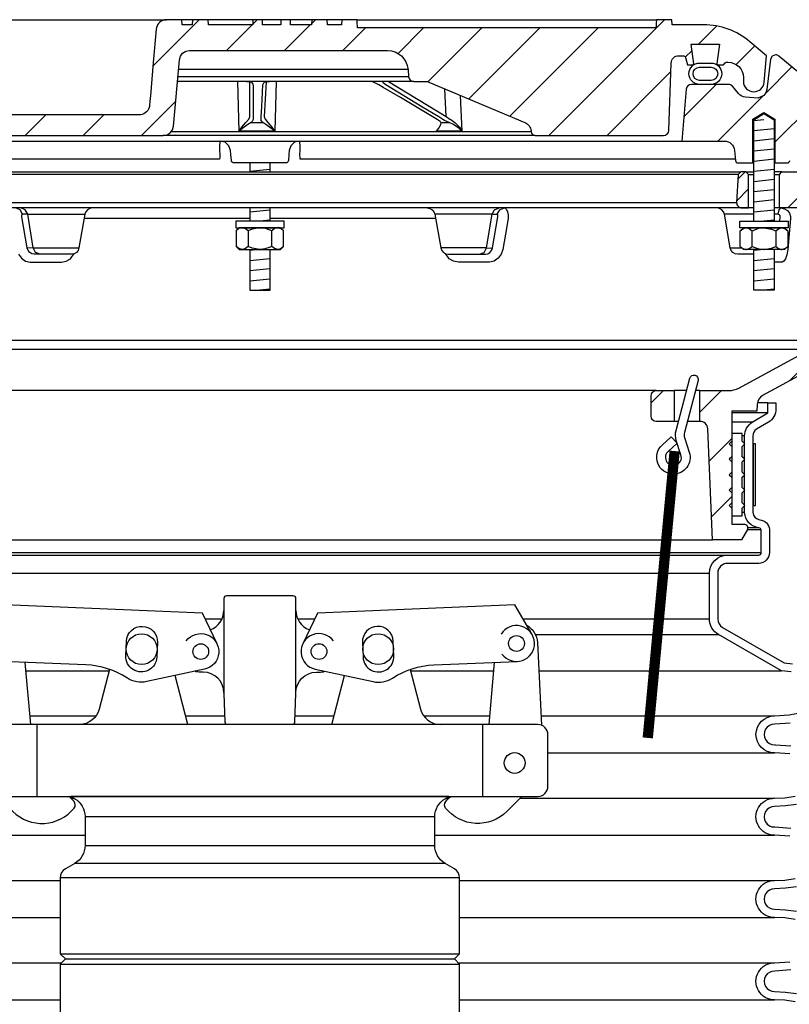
# Model space of a CAD drawing. Extents: x -285 to 5863, y 308 to 3178.
# Tile 108 of 256: x 179 to 188, y 972 to 984. Entities that reach past the tile are written whole.
import ezdxf

# ---------------------------------------------------------------- set-up
doc = ezdxf.new("R2010")
doc.units = 0
doc.header["$MEASUREMENT"] = 0
for name, color, linetype in [('ADAPTOR', 3, 'CONTINUOUS'), ('FILL-CAP', 1, 'CONTINUOUS'), ('MULTI-PORT-SPILL-BUCKET', 1, 'CONTINUOUS'), ('MULTI-PORT-SPILL-BUCKET-HATCH', 7, 'CONTINUOUS'), ('MULTI-PORT-SPILL-BUCKET-MANHOLE', 2, 'CONTINUOUS'), ('MULTI-PORT-SPILL-BUCKET-MANHOLE-HATCH', 7, 'CONTINUOUS'), ('MULTI-PORT-SPILL-BUCKET-SHROUD', 1, 'CONTINUOUS')]:
    doc.layers.add(name, color=color, linetype=linetype)
pattern_1 = [(45, (-7791.74136, -194.83305), (-0.35355339, 0.35355339), [])]

msp = doc.modelspace()

# ---------------------------------------------------------------- hatches: boundary and pattern name
at = {"layer": 'MULTI-PORT-SPILL-BUCKET-HATCH', "linetype": 'Continuous'}
h = msp.add_hatch(dxfattribs=at)
h.set_pattern_fill('LINE', color=256, scale=4, angle=45, style=0)
h.set_pattern_definition([(45, (-7655.93883, -223.3278), (-0.35355339, 0.35355339), [])])
edge = h.paths.add_edge_path(flags=16)
edge.add_line((187.96106, 981.31652), (187.96106, 981.72277))
edge.add_line((187.96106, 981.72277), (187.92981, 981.75402))
edge.add_line((187.92981, 981.75402), (187.86731, 981.75402))
edge.add_line((187.86731, 981.75402), (187.83433, 981.72104))
edge.add_line((187.83433, 981.72104), (187.81657, 981.38229))
edge.add_arc((187.87899, 981.37902), 0.0625, 176.99787, 269.997947)
edge.add_line((187.87899, 981.31652), (187.96106, 981.31652))
edge = h.paths.add_edge_path()
edge.add_line((186.83911, 979.09777), (187.05759, 979.09777))
edge.add_line((187.05759, 979.09777), (187.05759, 978.72277))
edge.add_line((187.05759, 978.72277), (186.83911, 978.72277))
edge.add_arc((186.83911, 978.78527), 0.0625, 180, 270, ccw=False)
edge.add_line((186.77661, 978.78527), (186.77661, 979.03527))
edge.add_arc((186.83911, 979.03527), 0.0625, 90, 180, ccw=False)
edge = h.paths.add_edge_path()
edge.add_arc((188.70419, 981.19152), 0.125, 358, 450)
edge.add_line((188.70419, 981.31652), (188.33606, 981.31652))
edge.add_line((188.33606, 981.31652), (188.33606, 981.72277))
edge.add_line((188.33606, 981.72277), (188.36731, 981.75402))
edge.add_line((188.36731, 981.75402), (188.70686, 981.75402))
edge.add_arc((188.70686, 981.73902), 0.015, -11.010479, 90.011204, ccw=False)
edge.add_line((188.72158, 981.73615), (188.70041, 981.62723))
edge.add_arc((188.73109, 981.62127), 0.03125, 169.001697, 270.001442)
edge.add_line((188.73109, 981.59002), (188.92302, 981.59002))
edge.add_arc((188.92302, 981.62127), 0.03125, 269.999681, 370.999427)
edge.add_line((188.9537, 981.62723), (188.93253, 981.73616))
edge.add_arc((188.94763, 981.73871), 0.01532, 88.573656, 189.573401, ccw=False)
edge.add_line((188.94801, 981.75402), (189.11882, 981.75402))
edge.add_line((189.11882, 981.75402), (189.14692, 981.72281))
edge.add_line((189.14692, 981.72281), (189.12406, 981.28666))
edge.add_arc((188.87439, 981.29975), 0.25001, 342.100386, 357.000406, ccw=False)
edge.add_line((189.1123, 981.22291), (189.05234, 981.03724))
edge.add_arc((189.29023, 980.9604), 0.25, 162.100003, 178.000095)
edge.add_line((189.04039, 980.96913), (189.02414, 980.50402))
edge.add_line((189.02414, 980.50402), (188.9736, 980.50402))
edge.add_line((188.9736, 980.50402), (188.9736, 979.57357))
edge.add_line((188.9736, 979.57357), (188.94615, 979.48058))
edge.add_line((188.94615, 979.48058), (188.13185, 979.03744))
edge.add_arc((188.1916, 978.92765), 0.125, 118.554702, 177.000044)
edge.add_line((188.06677, 978.93419), (188.06224, 978.84777))
edge.add_line((188.06224, 978.84777), (187.75856, 978.84777))
edge.add_line((187.75856, 978.84777), (187.75856, 977.47277))
edge.add_line((187.75856, 977.47277), (187.91731, 977.47277))
edge.add_arc((187.91731, 977.44152), 0.03125, 0, 90, ccw=False)
edge.add_line((187.94856, 977.44152), (187.94856, 977.41027))
edge.add_line((187.94856, 977.41027), (187.87639, 977.28527))
edge.add_line((187.87639, 977.28527), (187.52356, 977.28527))
edge.add_line((187.52356, 977.28527), (187.46471, 978.63311))
edge.add_arc((187.37105, 978.62902), 0.09375, 2.499991, 90)
edge.add_line((187.37105, 978.72277), (187.37105, 979.09777))
edge.add_line((187.37105, 979.09777), (187.72145, 979.09777))
edge.add_arc((187.72145, 979.34776), 0.25, 270.000244, 298.555091)
edge.add_line((187.84094, 979.12818), (188.71228, 979.60235))
edge.add_arc((188.65253, 979.71215), 0.125, 298.554793, 357.999929)
edge.add_line((188.77746, 979.70779), (188.82912, 981.18716))
h = msp.add_hatch(dxfattribs=at)
h.set_pattern_fill('LINE', color=256, scale=4, angle=45, style=0)
h.set_pattern_definition(pattern_1)
edge = h.paths.add_edge_path()
edge.add_line((187.96106, 981.31652), (187.96106, 981.72277))
edge.add_line((187.96106, 981.72277), (187.92981, 981.75402))
edge.add_line((187.92981, 981.75402), (187.86731, 981.75402))
edge.add_line((187.86731, 981.75402), (187.83433, 981.72104))
edge.add_line((187.83433, 981.72104), (187.81657, 981.38229))
edge.add_arc((187.87899, 981.37902), 0.0625, 176.99787, 269.997947)
edge.add_line((187.87899, 981.31652), (187.96106, 981.31652))
at = {"layer": 'MULTI-PORT-SPILL-BUCKET-MANHOLE-HATCH', "linetype": 'Continuous'}
h = msp.add_hatch(dxfattribs=at)
h.set_pattern_fill('LINE', color=256, scale=4, angle=45, style=0)
h.set_pattern_definition(pattern_1)
h.paths.add_polyline_path([(187.02039, 983.07542, -0.40402688), (187.11409, 983.16589), (187.16402, 983.16589, -0.33946204), (187.19421, 983.14273), (187.2173, 983.05652), (187.28606, 983.05652), (187.29496, 983.06542), (187.26536, 983.30652), (187.60675, 983.30652), (187.57715, 983.06542), (187.58606, 983.05652), (187.6548, 983.05652), (187.6769, 983.07861, -0.19891237), (187.699, 983.08777), (187.71106, 983.08777, -0.41421356), (187.89856, 982.90027), (187.89856, 982.85339, 0.41824171), (188.02527, 982.7284, 0.39283658), (188.15151, 982.8425), (188.17981, 983.16589), (187.97686, 983.33618, 0.17633049), (187.41443, 983.54089), (187.03184, 983.54089), (187.02747, 983.60339), (186.84256, 983.60339), (186.83972, 983.5627), (186.83687, 983.522), (186.83622, 983.51269), (186.83557, 983.5034), (183.21117, 983.5034), (183.20987, 983.522), (183.20703, 983.5627), (183.20418, 983.60339), (183.019, 983.60339), (183.01463, 983.54089), (182.84485, 983.54089), (182.84048, 983.60339), (182.65296, 983.60339), (182.64859, 983.54089), (182.39464, 983.54089), (182.39464, 983.60339), (182.27868, 983.60339), (182.27868, 983.54089), (182.05448, 983.54089), (182.05448, 983.60339), (181.93852, 983.60339), (181.93852, 983.54089), (181.39852, 983.54089), (181.39415, 983.60339), (181.20664, 983.60339), (181.20226, 983.54089), (181.08053, 983.54089), (181.07616, 983.60339), (180.88543, 983.60339), (180.86398, 983.60089), (180.84376, 983.595), (180.82483, 983.58577), (180.8077, 983.57351), (180.79289, 983.55854), (180.78078, 983.54131), (180.77477, 983.52961), (180.77001, 983.51734), (180.76634, 983.50348), (180.76427, 983.48929), (180.72873, 983.08315), (180.69319, 982.67702), (180.68813, 982.61913), (180.68235, 982.55307), (180.67852, 982.5371), (180.67093, 982.51745), (180.66016, 982.49936), (180.64648, 982.48334), (180.63033, 982.46982), (180.61212, 982.45923), (180.58476, 982.44895), (180.55853, 982.44714), (178.42654, 982.44714), (178.38123, 982.45564), (178.34208, 982.47998), (178.31442, 982.51686), (178.302, 982.56125), (178.25552, 983.0925), (178.26168, 983.14357), (178.28789, 983.18784), (178.32971, 983.21781), (178.38006, 983.22839), (178.7421, 983.22839), (178.78994, 983.23791), (178.8305, 983.26501), (178.8576, 983.30556), (178.86711, 983.35339), (178.86711, 983.47839), (178.8576, 983.52623), (178.8305, 983.56678), (178.78994, 983.59388), (178.7421, 983.60339), (178.55459, 983.60339), (178.55022, 983.54089), (178.21382, 983.54089), (178.1674, 983.54444), (178.12098, 983.54809), (178.07365, 983.54455), (178.02563, 983.54089), (177.96334, 983.54089), (177.94054, 983.54695), (177.9267, 983.55875), (177.90032, 983.57936), (177.87025, 983.59389), (177.83767, 983.60144), (177.80408, 983.60339), (177.73882, 983.59275), (177.68348, 983.55906), (177.67423, 983.55109), (177.65365, 983.54142), (177.63899, 983.54089), (177.60978, 983.54089), (177.58739, 983.54265), (177.5654, 983.54712), (177.54362, 983.55307), (177.52177, 983.55875), (177.52026, 983.55907), (177.51875, 983.55939), (177.50638, 983.5612), (177.49388, 983.56181), (177.47986, 983.56104), (177.466, 983.55875), (177.44414, 983.55306), (177.42234, 983.54711), (177.4003, 983.54265), (177.37799, 983.54089), (177.32851, 983.54089), (177.30607, 983.54753), (177.2913, 983.55816), (177.29063, 983.55875), (177.28401, 983.56426), (177.27709, 983.56938), (177.25521, 983.58206), (177.23158, 983.59108), (177.2061, 983.59645), (177.1801, 983.59818), (177.15261, 983.59625), (177.12574, 983.59021), (177.10011, 983.57963), (177.07676, 983.5647), (177.07312, 983.56178), (177.06235, 983.55257), (177.03983, 983.54186), (177.02315, 983.54089), (176.63269, 983.54089, 0.17632698), (176.07025, 983.33618), (175.86731, 983.16589), (175.8956, 982.8425, 0.39283658), (176.02184, 982.7284, 0.41824171), (176.14856, 982.85339), (176.14856, 982.90027, -0.41421356), (176.33606, 983.08777), (176.34811, 983.08777, -0.19891237), (176.37021, 983.07861), (176.39231, 983.05652), (176.46106, 983.05652), (176.46996, 983.06542), (176.44036, 983.30652), (176.78175, 983.30652), (176.75215, 983.06542), (176.76105, 983.05652), (176.82981, 983.05652), (176.85291, 983.14273, -0.3394582), (176.88309, 983.16589), (176.93302, 983.16589, -0.40402635), (177.02672, 983.07541), (177.05528, 982.25746, 0.40402635), (177.11774, 982.19714), (177.27637, 982.19714), (177.32809, 982.20099), (177.37982, 982.20468), (177.73522, 982.20274), (178.10212, 982.20106), (178.13292, 982.20013), (178.16365, 982.19768), (178.17393, 982.19714), (180.84997, 982.19714), (180.89528, 982.20564), (180.93442, 982.22998), (180.96209, 982.26686), (180.9745, 982.31125), (181.04476, 983.11429), (181.05718, 983.15868), (181.08484, 983.19555), (181.12399, 983.21989), (181.16929, 983.22839), (183.57416, 983.22839, -0.38887873), (183.82321, 983.00018), (183.83106, 982.91044, 0.38887873), (183.89333, 982.85339), (184.02963, 982.85339, -0.09968274), (184.07801, 982.84365), (185.24235, 982.35492, -0.27840381), (185.31849, 982.25056), (185.31917, 982.24279, 0.38887873), (185.36898, 982.19714), (186.92937, 982.19714, 0.40402623), (186.99183, 982.25746)])
h = msp.add_hatch(dxfattribs=at)
h.set_pattern_fill('LINE', color=256, scale=4, angle=45, style=0)
h.set_pattern_definition(pattern_1)
edge = h.paths.add_edge_path()
edge.add_line((187.20371, 982.75946), (187.14856, 982.12902))
edge.add_line((187.14856, 982.12902), (187.66703, 982.12902))
edge.add_arc((187.66703, 982.00402), 0.125, 5.000099, 90.000043, ccw=False)
edge.add_line((187.79155, 982.01491), (187.80231, 981.89192))
edge.add_arc((187.83344, 981.89464), 0.03125, 185, 270)
edge.add_line((187.83344, 981.86339), (188.01486, 981.86339))
edge.add_line((188.01486, 981.86339), (188.01486, 982.39464))
edge.add_line((188.01486, 982.39464), (188.14856, 982.47498))
edge.add_line((188.14856, 982.47498), (188.28226, 982.39464))
edge.add_line((188.28226, 982.39464), (188.28226, 981.86339))
edge.add_line((188.28226, 981.86339), (188.42981, 981.86339))
edge.add_arc((188.42981, 981.89464), 0.03125, 270, 360)
edge.add_line((188.46106, 981.89464), (188.46106, 982.12902))
edge.add_line((188.46106, 982.12902), (188.7061, 982.12902))
edge.add_arc((188.7061, 982.14464), 0.01562, 270, 370.999746)
edge.add_line((188.72144, 982.14762), (188.70041, 982.2558))
edge.add_arc((188.73109, 982.26177), 0.03125, 90.000847, 191.000593, ccw=False)
edge.add_line((188.73109, 982.29302), (188.92302, 982.29302))
edge.add_arc((188.92303, 982.26177), 0.03125, -10.998303, 90.001443, ccw=False)
edge.add_line((188.9537, 982.25581), (188.93253, 982.14688))
edge.add_arc((188.94726, 982.14402), 0.01501, 169.008936, 269.975776)
edge.add_line((188.94725, 982.12902), (189.11731, 982.12902))
edge.add_arc((189.11731, 982.16027), 0.03125, 270, 360)
edge.add_line((189.14856, 982.16027), (189.14856, 982.50402))
edge.add_line((189.14856, 982.50402), (189.12024, 982.50933))
edge.add_line((189.12024, 982.50933), (188.32926, 983.16143))
edge.add_arc((188.28959, 983.11314), 0.0625, 50.600528, 90)
edge.add_line((188.28959, 983.17564), (188.24882, 983.16031))
edge.add_line((188.24882, 983.16031), (188.22805, 983.12183))
edge.add_line((188.22805, 983.12183), (188.18277, 982.75488))
edge.add_line((188.18277, 982.75488), (188.17085, 982.71473))
edge.add_line((188.17085, 982.71473), (188.14576, 982.68087))
edge.add_line((188.14576, 982.68087), (188.07355, 982.64807))
edge.add_line((188.07355, 982.64807), (187.92444, 982.66112))
edge.add_arc((187.93534, 982.78565), 0.125, 220.000141, 265.000351, ccw=False)
edge.add_line((187.83958, 982.7053), (187.76499, 982.79419))
edge.add_arc((187.71711, 982.75402), 0.0625, 40.001024, 90.001569)
edge.add_line((187.71711, 982.81652), (187.26597, 982.81652))
edge.add_arc((187.26597, 982.75402), 0.0625, 90, 175)

# ---------------------------------------------------------------- linework, layer by layer
at = {"layer": 'ADAPTOR', "color": 7}
for p, q in [((179.89909, 973.92184), (184.14909, 973.92184)), ((179.89909, 973.56981), (184.14962, 973.56981)), ((179.77349, 973.35357), (184.27469, 973.35357)), ((184.45037, 973.17932), (179.59781, 973.17932)), ((179.59727, 972.2541), (184.44984, 972.2541)), ((179.59727, 972.1291), (184.44984, 972.1291)), ((179.65977, 972.1916), (184.38734, 972.1916))]:
    msp.add_line(p, q, dxfattribs=at)
at = {"layer": 'ADAPTOR', "linetype": 'Continuous'}
msp.add_lwpolyline([(184.44984, 971.20389), (184.44984, 972.1291), (184.38734, 972.1916), (184.44984, 972.2541), (184.44984, 973.17897, 0.26792575), (184.38735, 973.28722), (184.27354, 973.35294, -0.26792575), (184.14856, 973.56943), (184.14856, 973.92168, -0.26744182), (184.27315, 974.13795), (184.32086, 974.16561), (179.72625, 974.16561), (179.77397, 974.13795, -0.26744182), (179.89856, 973.92168), (179.89856, 973.56943, -0.26792575), (179.77357, 973.35294), (179.65976, 973.28722, 0.26792575), (179.59727, 973.17897), (179.59727, 972.2541), (179.65977, 972.1916), (179.59727, 972.1291), (179.59727, 971.20389)], format="xyb", dxfattribs=at)
at = {"layer": 'FILL-CAP', "linetype": 'Continuous'}
for p, q in [((179.2385, 975.04061), (179.17262, 975.79474)), ((184.80861, 975.04061), (184.87449, 975.79474)), ((181.58606, 975.42611), (181.58606, 975.41561))]:
    msp.add_line(p, q, dxfattribs=at)
at = {"layer": 'FILL-CAP', "color": 2, "linetype": 'Continuous'}
for p, q in [((181.14809, 975.04137), (180.99536, 975.63554)), ((182.89902, 975.04137), (183.05175, 975.63554)), ((179.31606, 974.16561), (179.31606, 975.04061)), ((184.73106, 974.16561), (184.73106, 975.04061))]:
    msp.add_line(p, q, dxfattribs=at)
at = {"layer": 'FILL-CAP', "linetype": 'Continuous'}
for points in [[(182.41778, 975.04061, 0.40402622), (182.44901, 975.07077), (182.46106, 975.41561), (182.46106, 975.42611), (182.46106, 976.57186, 0.41421356), (182.42981, 976.60311), (181.61731, 976.60311, 0.41421356), (181.58606, 976.57186), (181.58606, 975.41561), (181.5981, 975.07077, 0.40402622), (181.62933, 975.04061)], [(185.2653, 976.24668, -0.2587825), (185.39533, 976.03696), (185.44628, 975.03114)], [(181.12943, 976.05644, -1.44499019), (181.35113, 975.71232), (180.64872, 975.56073, -0.19970767), (180.41298, 975.60404, 0.13452379), (179.9094, 975.7645), (178.89678, 975.80606)], [(182.91768, 976.05644, 1.44499019), (182.69598, 975.71232), (183.3984, 975.56073, 0.19970767), (183.63413, 975.60404, -0.13452379), (184.13771, 975.7645), (185.15033, 975.80606)]]:
    msp.add_lwpolyline(points, format="xyb", dxfattribs=at)
for points in [[(181.50248, 976.02021), (181.32421, 976.3945), (178.92498, 976.49298), (178.71663, 976.13456)], [(185.33048, 976.13456), (185.12213, 976.49298), (182.7229, 976.3945), (182.54463, 976.02021)]]:
    msp.add_lwpolyline(points, dxfattribs=at)
for points in [[(180.40294, 976.05325, -1), (180.77762, 976.03787), (180.77024, 975.85802, -1.00000015), (180.39555, 975.8734)], [(183.64417, 976.05325, 1), (183.26949, 976.03787), (183.27687, 975.85802, 1.00000015), (183.65156, 975.8734)], [(185.39856, 974.16561, 0.41421356), (185.52356, 974.29061), (185.52356, 974.91561, 0.41421356), (185.39856, 975.04061), (178.64856, 975.04061, 0.41421356), (178.52356, 974.91561), (178.52356, 974.29061, 0.41421356), (178.64856, 974.16561)]]:
    msp.add_lwpolyline(points, format="xyb", close=True, dxfattribs=at)
at = {"layer": 'FILL-CAP', "color": 2, "linetype": 'Continuous'}
for points in [[(180.19594, 975.71017), (180.07209, 975.22837, -0.34229985), (179.82996, 975.04061)], [(181.58606, 975.42611, 0.41421356), (181.33606, 975.67611), (181.30505, 975.67611, -0.08282474), (181.2328, 975.68678)], [(182.46106, 975.42611, -0.41421356), (182.71106, 975.67611), (182.74206, 975.67611, 0.08282474), (182.81432, 975.68678)], [(183.85117, 975.71017), (183.97502, 975.22837, 0.34229985), (184.21715, 975.04061)], [(178.84073, 974.16561), (179.02358, 973.98349, 0.44640039), (179.76685, 974.02541, 0.36107386), (179.76539, 974.10526, 0.04329968), (179.70352, 974.16561)], [(185.20638, 974.16561), (185.02353, 973.98349, -0.44640039), (184.28026, 974.02541, -0.36107386), (184.28172, 974.10526, -0.04329968), (184.34359, 974.16561)]]:
    msp.add_lwpolyline(points, format="xyb", dxfattribs=at)
at = {"layer": 'FILL-CAP', "color": 1, "linetype": 'Continuous'}
for centre, radius in [((180.58659, 975.95563), 0.1875), ((183.46052, 975.95563), 0.1875), ((185.14136, 976.02462), 0.0955), ((181.30506, 975.92611), 0.0955), ((182.74206, 975.92611), 0.096), ((185.11906, 974.57261), 0.126)]:
    msp.add_circle(centre, radius, dxfattribs=at)
at = {"layer": 'FILL-CAP', "color": 2, "linetype": 'Continuous'}
for centre, start, end in [((181.33606, 976.42611), 289.892293, 0), ((182.71106, 976.42611), 180, 250.107707)]:
    msp.add_arc(centre, 0.25, start, end, dxfattribs=at)
at = {"layer": 'FILL-CAP', "linetype": 'Continuous'}
msp.add_arc((185.14128, 976.02462), 0.2188, 215.909869, 148.792524, dxfattribs=at)
at = {"layer": 'MULTI-PORT-SPILL-BUCKET', "color": 7, "linetype": 'Continuous'}
for p, q in [((176.17981, 981.75402), (187.86731, 981.75402)), ((187.83433, 981.72104), (176.21278, 981.72104)), ((187.92981, 981.75402), (188.02536, 981.75402)), ((187.96106, 981.72277), (188.02536, 981.72277)), ((188.36731, 981.75402), (188.27176, 981.75402)), ((188.27176, 981.72277), (188.33606, 981.72277)), ((188.02536, 981.31652), (176.02176, 981.31652)), ((176.23054, 981.38229), (187.81657, 981.38229)), ((188.33606, 981.31652), (188.27176, 981.31652)), ((179.20228, 981.23905), (179.13905, 981.23905)), ((179.20228, 981.23905), (179.89745, 981.23905)), ((181.90036, 981.18716), (179.8883, 981.18716)), ((184.15881, 981.18716), (182.14676, 981.18716)), ((184.84483, 981.23905), (184.14966, 981.23905)), ((184.84483, 981.23905), (184.90806, 981.23905)), ((188.02536, 981.23905), (187.66743, 981.23905)), ((188.31969, 981.23905), (188.27176, 981.23905)), ((179.26867, 980.83149), (179.19722, 980.82929)), ((179.26867, 980.83149), (179.82559, 980.83149)), ((184.77844, 980.83149), (184.22152, 980.83149)), ((184.77844, 980.83149), (184.84989, 980.82929)), ((187.7393, 980.83149), (187.87759, 980.83149)), ((175.26966, 979.70779), (188.77746, 979.70779)), ((177.777, 979.60235), (188.71228, 979.60235)), ((186.83911, 979.09777), (178.20177, 979.09777)), ((187.20734, 979.09777), (187.05759, 979.09777)), ((187.37105, 979.09777), (187.31568, 979.09777)), ((187.10865, 978.72277), (187.05759, 978.72277)), ((187.37105, 978.72277), (187.21699, 978.72277)), ((177.95634, 977.28527), (187.52356, 977.28527))]:
    msp.add_line(p, q, dxfattribs=at)
at = {"layer": 'MULTI-PORT-SPILL-BUCKET', "color": 2, "linetype": 'Continuous'}
for p, q in [((181.87922, 981.03734), (181.87922, 980.8492)), ((182.16789, 980.8492), (182.16789, 981.03734)), ((188.00422, 980.8492), (188.00422, 981.03734)), ((188.29289, 981.03734), (188.29289, 980.8492))]:
    msp.add_line(p, q, dxfattribs=at)
for points in [[(188.02536, 981.15402), (188.02536, 982.3887), (188.14856, 982.46273), (188.27176, 982.3887), (188.27176, 981.15402)], [(181.90036, 981.86339), (181.90036, 981.75402)], [(182.14676, 981.75402), (182.14676, 981.86339)], [(181.90036, 981.31652), (181.90036, 981.15402)], [(182.14676, 981.15402), (182.14676, 981.31652)], [(182.31223, 981.03734), (182.28215, 981.06223), (182.24912, 981.07602), (182.24006, 981.07602), (182.24006, 981.07602), (182.20255, 981.06501), (182.16789, 981.03734), (182.13549, 981.0521), (182.08505, 981.06857), (182.03089, 981.07591), (182.02355, 981.07602), (181.93055, 981.05928), (181.87922, 981.03734), (181.84913, 981.06223), (181.81611, 981.07602), (181.80705, 981.07602), (181.76953, 981.06501), (181.73488, 981.03734)], [(187.85988, 981.03734), (187.88997, 981.06223), (187.92299, 981.07602), (187.93205, 981.07602), (187.93205, 981.07602), (187.96956, 981.06501), (188.00422, 981.03734), (188.03662, 981.0521), (188.08706, 981.06857), (188.14122, 981.07591), (188.14856, 981.07602), (188.24156, 981.05928), (188.29289, 981.03734), (188.32298, 981.06223), (188.356, 981.07602), (188.36506, 981.07602), (188.40258, 981.06501), (188.43723, 981.03734)], [(182.31223, 980.8492), (182.28215, 980.82431), (182.24912, 980.81052), (182.24006, 980.81052), (182.24006, 980.81052), (182.20255, 980.82153), (182.16789, 980.8492), (182.13549, 980.83443), (182.08505, 980.81797), (182.03089, 980.81063), (182.02355, 980.81052), (181.93055, 980.82726), (181.87922, 980.8492), (181.84913, 980.82431), (181.81611, 980.81052), (181.80705, 980.81052), (181.76953, 980.82153), (181.73488, 980.8492)], [(187.85988, 980.8492), (187.88997, 980.82431), (187.92299, 980.81052), (187.93205, 980.81052), (187.93205, 980.81052), (187.96956, 980.82153), (188.00422, 980.8492), (188.03662, 980.83443), (188.08706, 980.81797), (188.14122, 980.81063), (188.14856, 980.81052), (188.24156, 980.82726), (188.29289, 980.8492), (188.32298, 980.82431), (188.356, 980.81052), (188.36506, 980.81052), (188.40258, 980.82153), (188.43723, 980.8492)], [(181.90036, 980.81052), (181.90036, 980.31665), (182.14676, 980.31665), (182.14676, 980.81052)], [(188.27176, 980.81052), (188.27176, 980.31665), (188.02536, 980.31665), (188.02536, 980.81052)]]:
    msp.add_lwpolyline(points, dxfattribs=at)
at = {"layer": 'MULTI-PORT-SPILL-BUCKET', "linetype": 'Continuous'}
for points in [[(187.96106, 981.31652), (187.96106, 981.72277), (187.92981, 981.75402), (187.86731, 981.75402), (187.83433, 981.72104), (187.81657, 981.38229, 0.4296343), (187.87899, 981.31652), (187.96106, 981.31652)], [(188.70419, 981.31652), (188.33606, 981.31652), (188.33606, 981.72277), (188.36731, 981.75402), (188.70686, 981.75402, -0.47174628)], [(188.94615, 979.48058), (188.13185, 979.03744, 0.26069176), (188.06677, 978.93419), (188.06224, 978.84777), (187.75856, 978.84777), (187.75856, 977.47277), (187.91731, 977.47277, -0.41421356), (187.94856, 977.44152), (187.94856, 977.41027), (187.87639, 977.28527), (187.52356, 977.28527), (187.46471, 978.63311, 0.40149071), (187.37105, 978.72277), (187.37105, 978.72277), (187.37105, 979.09777), (187.72145, 979.09777, 0.12524277), (187.84094, 979.12818), (188.71228, 979.60235, 0.265356)]]:
    msp.add_lwpolyline(points, format="xyb", dxfattribs=at)
at = {"layer": 'MULTI-PORT-SPILL-BUCKET', "color": 7, "linetype": 'Continuous'}
for points in [[(179.98978, 981.31652, 0.36397024), (179.89745, 981.23905), (179.82559, 980.83149, -0.36397024), (179.73326, 980.75402), (179.28109, 980.75402), (179.25307, 980.75931), (179.2281, 980.7746), (179.20896, 980.79812), (179.19767, 980.8271), (179.19678, 980.83149), (179.1322, 981.20671), (179.13122, 981.21471), (179.13123, 981.22451), (179.13268, 981.23229), (179.13538, 981.2373), (179.13905, 981.23905), (179.10943, 981.29458), (179.05376, 981.31652)], [(184.05733, 981.31652, -0.36397024), (184.14966, 981.23905), (184.22152, 980.83149, 0.36397024), (184.31385, 980.75402), (184.76602, 980.75402), (184.79404, 980.75931), (184.81901, 980.7746), (184.83815, 980.79812), (184.84944, 980.8271), (184.85034, 980.83149), (184.91492, 981.20671), (184.91589, 981.21471), (184.91588, 981.22451), (184.91443, 981.23229), (184.91173, 981.2373), (184.90806, 981.23905), (184.93768, 981.29458), (184.99336, 981.31652), (185.00436, 981.31381), (185.0205, 981.29833), (185.03301, 981.27077), (185.04046, 981.23427), (185.04176, 981.18716), (185.00856, 980.99646), (184.97636, 980.81194), (184.95645, 980.75316), (184.92019, 980.70466), (184.8712, 980.67143), (184.81428, 980.6573), (184.80441, 980.657), (184.62085, 980.657), (184.43503, 980.657), (184.37559, 980.6678), (184.32293, 980.69909), (184.27867, 980.76116)], [(188.02536, 980.75402), (187.83162, 980.75402, -0.36397024), (187.7393, 980.83149), (187.66743, 981.23905, 0.36397024), (187.57511, 981.31652)]]:
    msp.add_lwpolyline(points, format="xyb", dxfattribs=at)
for points in [[(179.35397, 980.75402), (179.2983, 980.77595), (179.26867, 980.83149), (179.20228, 981.23905), (179.17265, 981.29458), (179.11698, 981.31652)], [(184.69314, 980.75402), (184.74882, 980.77595), (184.77844, 980.83149), (184.84483, 981.23905), (184.87446, 981.29458), (184.93013, 981.31652)], [(188.34209, 981.15402), (188.34678, 981.20671), (188.34604, 981.21727), (188.34202, 981.22673), (188.33517, 981.23401), (188.32632, 981.2382), (188.31969, 981.23905), (188.33196, 981.29458), (188.35502, 981.31652), (188.39905, 981.3074), (188.43236, 981.28538), (188.45678, 981.25278), (188.46953, 981.21322), (188.47087, 981.18716), (188.45425, 981.00263), (188.43692, 980.81194), (188.42662, 980.74712), (188.41079, 980.69909), (188.39043, 980.6678), (188.36775, 980.657), (188.35721, 980.657), (188.27176, 980.657)], [(179.09066, 980.75316), (179.12693, 980.70466), (179.17591, 980.67143), (179.23284, 980.6573), (179.2427, 980.657), (179.42627, 980.657), (179.61208, 980.657), (179.67153, 980.6678), (179.72418, 980.69909), (179.76844, 980.76116)]]:
    msp.add_lwpolyline(points, dxfattribs=at)
at = {"layer": 'MULTI-PORT-SPILL-BUCKET', "color": 2, "linetype": 'Continuous'}
for points in [[(181.73056, 981.07602), (182.31655, 981.07602), (182.31655, 981.15402), (182.31655, 981.15402), (181.73056, 981.15402)], [(181.77355, 981.07602), (181.73488, 981.03734), (181.73488, 980.8492), (181.77355, 980.81052), (182.27355, 980.81052), (182.31223, 980.8492), (182.31223, 981.03734), (182.27355, 981.07602)], [(188.44156, 981.07602), (187.85556, 981.07602), (187.85556, 981.15402), (187.85556, 981.15402), (188.44156, 981.15402)], [(188.39856, 981.07602), (188.43723, 981.03734), (188.43723, 980.8492), (188.39856, 980.81052), (187.89856, 980.81052), (187.85988, 980.8492), (187.85988, 981.03734), (187.89856, 981.07602)], [(187.88356, 977.66902), (187.91481, 977.70027), (187.88356, 977.73152), (187.88356, 977.85652), (187.91481, 977.88777), (187.88356, 977.91902), (187.88356, 978.04402), (187.91481, 978.07527), (187.88356, 978.10652), (187.88356, 978.23152), (187.91481, 978.26277), (187.88356, 978.29402), (187.88356, 978.41902), (187.91481, 978.45027), (187.88356, 978.48152), (187.88356, 978.57527), (187.75856, 978.57527), (187.75856, 978.48152), (187.72731, 978.45027), (187.75856, 978.41902), (187.75856, 978.29402), (187.72731, 978.26277), (187.75856, 978.23152), (187.75856, 978.10652), (187.72731, 978.07527), (187.75856, 978.04402), (187.75856, 977.91902), (187.72731, 977.88777), (187.75856, 977.85652), (187.75856, 977.73152), (187.72731, 977.70027), (187.75856, 977.66902), (187.75856, 977.57527), (187.88356, 977.57527)]]:
    msp.add_lwpolyline(points, close=True, dxfattribs=at)
at = {"layer": 'MULTI-PORT-SPILL-BUCKET', "color": 1, "linetype": 'Continuous'}
msp.add_lwpolyline([(187.04375, 978.08214, -0.67313043), (186.91025, 978.43495), (187.02219, 978.53698), (187.09316, 978.45878), (186.98723, 978.36223, 0.80377672), (187.0719, 978.1907, 0.43550595), (187.13977, 978.3155), (187.08335, 978.49019, -0.14376727), (187.07987, 978.61339), (187.24672, 979.24743, -1), (187.34804, 979.22076), (187.18135, 978.58734, 0.14444497), (187.18318, 978.52546), (187.24036, 978.34751, -0.51620484)], format="xyb", close=True, dxfattribs=at)
at = {"layer": 'MULTI-PORT-SPILL-BUCKET', "linetype": 'Continuous'}
msp.add_lwpolyline([(186.83911, 979.09777), (187.05759, 979.09777), (187.05759, 978.72277), (186.83911, 978.72277, -0.41421356), (186.77661, 978.78527), (186.77661, 979.03527, -0.41421356)], format="xyb", close=True, dxfattribs=at)
at = {"layer": 'MULTI-PORT-SPILL-BUCKET', "color": 7, "const_width": 0.125}
msp.add_lwpolyline([(187.06287, 978.3623), (186.73647, 974.87755)], dxfattribs=at)
at = {"layer": 'MULTI-PORT-SPILL-BUCKET-HATCH', "linetype": 'Continuous'}
for p, q in [((188.14856, 982.3887), (188.02595, 982.37593)), ((188.27116, 982.27801), (188.02595, 982.25246)), ((188.27116, 982.15454), (188.02595, 982.12899)), ((188.27116, 982.03107), (188.02595, 982.00552)), ((188.27116, 981.9076), (188.02595, 981.88205)), ((182.14616, 981.78413), (181.90095, 981.75859)), ((188.27116, 981.78413), (188.02595, 981.75859)), ((188.27116, 981.66067), (188.02595, 981.63512)), ((188.27116, 981.5372), (188.02595, 981.51165)), ((188.27116, 981.41373), (188.02595, 981.38818)), ((182.14616, 981.29026), (181.90095, 981.26471)), ((188.27116, 981.29026), (188.02595, 981.26471)), ((182.14616, 981.16679), (182.02355, 981.15402)), ((188.27116, 981.16679), (188.14855, 981.15402))]:
    msp.add_line(p, q, dxfattribs=at)
at = {"layer": 'MULTI-PORT-SPILL-BUCKET-HATCH'}
for p, q in [((182.02356, 980.81052), (181.90095, 980.79775)), ((182.14616, 980.69983), (181.90095, 980.67428)), ((188.14856, 980.81052), (188.02595, 980.79775)), ((188.27116, 980.69983), (188.02595, 980.67428)), ((182.14616, 980.57636), (181.90095, 980.55081)), ((188.27116, 980.57636), (188.02595, 980.55081)), ((182.14616, 980.45289), (181.90095, 980.42734)), ((188.27116, 980.45289), (188.02595, 980.42734)), ((182.14616, 980.32942), (182.02356, 980.31665)), ((188.27116, 980.32942), (188.14856, 980.31665))]:
    msp.add_line(p, q, dxfattribs=at)
at = {"layer": 'MULTI-PORT-SPILL-BUCKET-MANHOLE', "color": 7, "linetype": 'Continuous'}
for p, q in [((178.7421, 983.60339), (180.8888, 983.60339)), ((181.20664, 983.60339), (181.07616, 983.60339)), ((181.93852, 983.60339), (181.39415, 983.60339)), ((182.27868, 983.60339), (182.05448, 983.60339)), ((182.65296, 983.60339), (182.39464, 983.60339)), ((183.019, 983.60339), (182.84048, 983.60339)), ((183.20418, 983.60339), (186.84249, 983.60236)), ((183.82321, 983.00018), (181.03478, 983.00018)), ((183.89333, 982.85339), (181.02194, 982.85339)), ((183.83106, 982.91044), (181.02693, 982.91044)), ((184.28736, 982.4272), (184.27266, 982.76194)), ((184.45889, 982.68378), (184.47751, 982.25056)), ((184.22414, 982.35492), (184.32347, 982.35492)), ((185.36898, 982.19714), (180.84999, 982.19714)), ((185.31917, 982.24279), (180.94403, 982.24279)), ((176.89856, 982.12902), (187.14856, 982.12902))]:
    msp.add_line(p, q, dxfattribs=at)
at = {"layer": 'MULTI-PORT-SPILL-BUCKET-MANHOLE', "linetype": 'Continuous'}
for points in [[(178.17393, 982.19714), (180.84997, 982.19714), (180.89528, 982.20564), (180.93442, 982.22998), (180.96209, 982.26686), (180.9745, 982.31125), (181.04476, 983.11429), (181.05718, 983.15868), (181.08484, 983.19555), (181.12399, 983.21989), (181.16929, 983.22839), (183.57416, 983.22839, -0.38887873), (183.82321, 983.00018), (183.83106, 982.91044, 0.38887873), (183.89333, 982.85339), (184.02963, 982.85339, -0.09968274), (184.07801, 982.84365), (185.24235, 982.35492, -0.27840381), (185.31849, 982.25056), (185.31917, 982.24279, 0.38887873), (185.36898, 982.19714), (186.92937, 982.19714, 0.40402623), (186.99183, 982.25746), (187.02039, 983.07542, -0.40402688), (187.11409, 983.16589), (187.16402, 983.16589, -0.33946204), (187.19421, 983.14273), (187.2173, 983.05652), (187.28606, 983.05652), (187.29496, 983.06542), (187.26536, 983.30652), (187.60675, 983.30652), (187.57715, 983.06542), (187.58606, 983.05652), (187.6548, 983.05652), (187.6769, 983.07861, -0.19891237), (187.699, 983.08777), (187.71106, 983.08777, -0.41421356), (187.89856, 982.90027), (187.89856, 982.85339, 0.41421356), (188.02356, 982.72839), (188.02699, 982.72839, 0.38887873), (188.15151, 982.8425), (188.17981, 983.16589), (187.97686, 983.33618, 0.17633049), (187.41443, 983.54089), (187.03184, 983.54089), (187.02747, 983.60339), (186.84256, 983.60339), (186.83972, 983.5627), (186.83687, 983.522), (186.83622, 983.51269), (186.83557, 983.5034), (183.21118, 983.5034), (183.21052, 983.51269), (183.20987, 983.522), (183.20703, 983.5627), (183.20418, 983.60339), (183.019, 983.60339), (183.01463, 983.54089), (182.84485, 983.54089), (182.84048, 983.60339), (182.65296, 983.60339), (182.64859, 983.54089), (182.39464, 983.54089), (182.39464, 983.60339), (182.27868, 983.60339), (182.27868, 983.54089), (182.05448, 983.54089), (182.05448, 983.60339), (181.93852, 983.60339), (181.93852, 983.54089), (181.39852, 983.54089), (181.39415, 983.60339), (181.20664, 983.60339), (181.20226, 983.54089), (181.08053, 983.54089), (181.07616, 983.60339), (180.8888, 983.60339)], [(189.12024, 982.50933), (188.32926, 983.16143, 0.17362646), (188.28959, 983.17564), (188.24882, 983.16031), (188.22805, 983.12183), (188.18277, 982.75488), (188.17085, 982.71473), (188.14576, 982.68087), (188.07355, 982.64807), (187.92444, 982.66112, -0.19891332), (187.83958, 982.7053), (187.76499, 982.79419, 0.22169716), (187.71711, 982.81652), (187.26597, 982.81652, 0.38887873), (187.20371, 982.75946)], [(187.20371, 982.75946), (187.14856, 982.12902), (187.66703, 982.12902, -0.38887845), (187.79155, 982.01491), (187.80231, 981.89192, 0.38887873), (187.83344, 981.86339), (188.01486, 981.86339), (188.01486, 982.39464), (188.14856, 982.47498), (188.28226, 982.39464), (188.28226, 981.86339), (188.42981, 981.86339, 0.41421356), (188.46106, 981.89464)]]:
    msp.add_lwpolyline(points, format="xyb", dxfattribs=at)
msp.add_lwpolyline([(180.88491, 983.60333), (180.86398, 983.60089), (180.84376, 983.595), (180.82483, 983.58577), (180.8077, 983.57351), (180.79289, 983.55854), (180.78078, 983.54131), (180.77477, 983.52961), (180.77001, 983.51734), (180.76634, 983.50348), (180.76427, 983.48929), (180.72873, 983.08315), (180.69319, 982.67702), (180.68813, 982.61913), (180.68306, 982.56125), (180.68139, 982.54906), (180.67852, 982.5371), (180.67093, 982.51745), (180.66016, 982.49936), (180.64648, 982.48334), (180.63033, 982.46982), (180.61212, 982.45923), (180.5924, 982.45182), (180.57562, 982.44832), (180.55853, 982.44714), (178.42654, 982.44714)], dxfattribs=at)
at = {"layer": 'MULTI-PORT-SPILL-BUCKET-MANHOLE', "color": 7, "linetype": 'Continuous'}
for points in [[(187.50606, 983.07652, -1), (187.50606, 982.81652), (187.36606, 982.81652, -1), (187.36606, 983.07652)], [(187.50606, 982.86652), (187.36606, 982.86652, -1), (187.36606, 983.02652), (187.50606, 983.02652, -1)]]:
    msp.add_lwpolyline(points, format="xyb", close=True, dxfattribs=at)
for points in [[(182.22113, 982.85339), (182.20398, 982.25056), (181.77057, 982.25056), (181.75461, 982.85339)], [(181.86243, 982.85332), (181.90311, 982.84997), (181.92147, 982.84365), (181.93948, 982.82141), (181.94107, 982.81211), (181.94104, 982.78117), (181.94096, 982.65738), (181.94083, 982.39137), (181.92939, 982.36483), (181.91857, 982.35492), (181.87892, 982.3294), (181.8168, 982.2853), (181.77098, 982.25087), (181.77057, 982.25056), (181.77088, 982.25096), (181.80553, 982.29578), (181.85328, 982.35453), (181.88376, 982.38911), (181.89989, 982.4198), (181.90044, 982.4272), (181.90049, 982.85019)], [(182.12205, 982.35453), (182.16917, 982.29578), (182.20398, 982.25056), (182.15786, 982.2853), (182.09633, 982.3294), (182.05751, 982.35492), (182.03849, 982.3804), (182.03716, 982.39137), (182.03878, 982.42232), (182.04523, 982.54613), (182.05906, 982.81211), (182.07041, 982.83521), (182.08032, 982.84365), (182.11086, 982.85175), (182.14042, 982.85332)], [(183.58504, 982.85339), (184.28736, 982.4272), (184.33268, 982.39605), (184.34521, 982.38911), (184.39378, 982.35453), (184.44772, 982.29578), (184.47728, 982.25096), (184.16766, 982.25056), (184.19686, 982.2853), (184.22236, 982.3294), (184.22414, 982.35492), (184.21533, 982.36483), (184.17891, 982.39137), (183.7307, 982.65738), (183.5221, 982.78117), (183.46995, 982.81211), (183.4531, 982.82141), (183.4023, 982.84365), (183.36011, 982.85339)], [(184.47728, 982.25096), (184.47751, 982.25056), (184.47721, 982.25087), (184.44069, 982.2853), (184.37779, 982.3294), (184.32347, 982.35492), (184.2672, 982.3804), (184.24778, 982.39137), (184.19678, 982.42232), (183.99274, 982.54613), (183.5543, 982.81211), (183.52325, 982.83521), (183.51587, 982.84365), (183.51693, 982.85339)], [(182.09934, 982.84869), (182.07721, 982.4272), (182.08685, 982.39605), (182.09242, 982.38911), (182.12205, 982.35453)], [(181.91857, 982.35492), (182.05751, 982.35492)]]:
    msp.add_lwpolyline(points, dxfattribs=at)
msp.add_lwpolyline([(187.80071, 981.91027), (182.51491, 981.91027), (182.51162, 981.92669), (182.51006, 981.96732), (182.51408, 982.01491), (182.5125, 982.07271), (182.50896, 982.11404), (182.50429, 982.12902), (182.44507, 982.11404), (182.40003, 982.07271), (182.37998, 982.01491), (182.37598, 981.96732), (182.3698, 981.89192, -0.38887873), (182.33867, 981.86339), (181.70844, 981.86339, -0.38887873), (181.67731, 981.89192), (181.67113, 981.96732), (181.66714, 982.01491), (181.64708, 982.07271), (181.60204, 982.11404), (181.54282, 982.12902), (181.53815, 982.11404), (181.53461, 982.07271), (181.53303, 982.01491), (181.53705, 981.96732), (181.53549, 981.92669), (181.5322, 981.91027), (176.24641, 981.91027)], format="xyb", dxfattribs=at)
at = {"layer": 'MULTI-PORT-SPILL-BUCKET-SHROUD', "color": 7, "linetype": 'Continuous'}
for p, q in [((188.19356, 978.95027), (188.06866, 978.95027)), ((188.19356, 978.82495), (187.75856, 978.82495)), ((188.005, 978.71247), (187.75856, 978.71247)), ((187.91356, 978.54791), (187.88356, 978.54791)), ((187.91356, 977.61617), (187.88356, 977.61617)), ((188.11543, 977.40434), (187.94514, 977.40434)), ((188.08715, 977.42918), (187.94856, 977.42918)), ((177.99346, 977.12934), (188.11543, 977.12934)), ((177.99879, 977.09809), (187.70481, 977.09809)), ((178.0361, 976.87934), (187.48606, 976.87934)), ((181.35864, 976.32221), (181.56344, 976.32221)), ((182.48367, 976.32221), (182.68847, 976.32221)), ((185.2214, 976.32221), (187.48606, 976.32221)), ((185.3716, 976.13253), (187.59584, 976.13253)), ((179.18157, 975.6923), (180.19134, 975.6923)), ((183.85577, 975.6923), (184.86554, 975.6923)), ((185.41279, 975.6923), (188.36216, 975.6923)), ((179.22939, 975.14497), (180.03315, 975.14497)), ((181.12146, 975.14497), (181.59551, 975.14497)), ((182.4516, 975.14497), (182.92565, 975.14497)), ((184.01396, 975.14497), (184.81773, 975.14497)), ((185.44051, 975.14497), (188.27602, 975.14497)), ((185.52356, 974.69497), (188.27602, 974.69497)), ((179.72716, 974.14497), (179.76186, 974.14497)), ((184.28525, 974.14497), (184.31995, 974.14497)), ((185.18565, 974.14497), (188.27602, 974.14497)), ((178.38633, 973.69497), (179.89856, 973.69497)), ((184.14856, 973.69497), (188.27602, 973.69497)), ((178.6093, 973.14497), (179.59727, 973.14497)), ((184.44984, 973.14497), (188.27603, 973.14497)), ((178.74128, 972.69497), (179.59727, 972.69497)), ((184.44984, 972.69497), (188.27603, 972.69497)), ((178.82994, 972.14497), (179.61314, 972.14497)), ((184.43397, 972.14497), (188.27603, 972.14497)), ((178.68056, 971.69497), (179.59727, 971.69497)), ((184.44984, 971.69497), (188.27603, 971.69497))]:
    msp.add_line(p, q, dxfattribs=at)
at = {"layer": 'MULTI-PORT-SPILL-BUCKET-SHROUD', "linetype": 'Continuous'}
for points in [[(188.47901, 975.68021), (188.36216, 975.6923), (187.59584, 976.13253, -0.26853007), (187.48606, 976.32221), (187.48606, 976.87934, -0.41421356), (187.70481, 977.09809), (188.08418, 977.09809, 0.41421356), (188.11543, 977.12934), (188.11543, 977.40434, 0.33495079), (188.08715, 977.42918, -0.37226186), (187.91356, 977.61617), (187.91356, 978.54791, -0.26412454), (188.005, 978.71247), (188.19356, 978.82495), (188.19356, 978.95027), (188.29356, 978.95027), (188.29356, 978.87464, -0.26412454), (188.20212, 978.71362), (188.0567, 978.62687, 0.26412454), (188.01356, 978.54845), (188.01356, 977.61826, 0.36520106), (188.09721, 977.52868, -0.35854627), (188.21543, 977.41103), (188.21543, 977.12934, -0.41421356), (188.08418, 976.99809), (187.70481, 976.99809, 0.41421356), (187.58606, 976.87934), (187.58606, 976.32221, 0.26853007), (187.64565, 976.21924), (188.39357, 975.78959), (188.49408, 975.77919)], [(188.46158, 974.68279), (188.28197, 974.69458), (188.27602, 974.69497, -1), (188.27602, 975.14497), (188.45247, 975.15602), (188.62536, 975.19189)], [(188.46582, 975.05666), (188.27869, 975.04494, 1.02213573), (188.27882, 974.795), (188.28852, 974.79436), (188.4757, 974.78208)], [(188.46159, 973.68279), (188.27602, 973.69497, -1.00000017), (188.27602, 974.14497), (188.40147, 974.1504), (188.52537, 974.16769)], [(188.54459, 974.06941), (188.41057, 974.0507), (188.27787, 974.04495, 1.01877101), (188.27882, 973.795), (188.47571, 973.78208)], [(188.52546, 972.67222), (188.40152, 972.68953), (188.27603, 972.69497, -1.00000017), (188.27603, 973.14497), (188.40148, 973.1504), (188.52537, 973.16769)], [(188.5446, 973.06941), (188.41057, 973.0507), (188.27788, 973.04495, 1.01490594), (188.27788, 972.79498), (188.41062, 972.78923), (188.54469, 972.7705)], [(188.52537, 971.67224), (188.40148, 971.68953), (188.27603, 971.69497, -1.00000016), (188.27603, 972.14497), (188.46117, 972.15708)], [(188.47526, 972.05779), (188.27882, 972.04493, 1.01873998), (188.27788, 971.79498), (188.41058, 971.78923), (188.5446, 971.77053)]]:
    msp.add_lwpolyline(points, format="xyb", dxfattribs=at)
at = {"layer": 'MULTI-PORT-SPILL-BUCKET-SHROUD', "color": 7, "linetype": 'Continuous'}
msp.add_lwpolyline([(188.01856, 978.45027), (188.01856, 977.70027), (188.04356, 977.70027), (188.04356, 978.45027), (188.01856, 978.45027), (188.0173, 978.45027), (188.01353, 978.45027)], dxfattribs=at)

doc.saveas('drawing.dxf')
